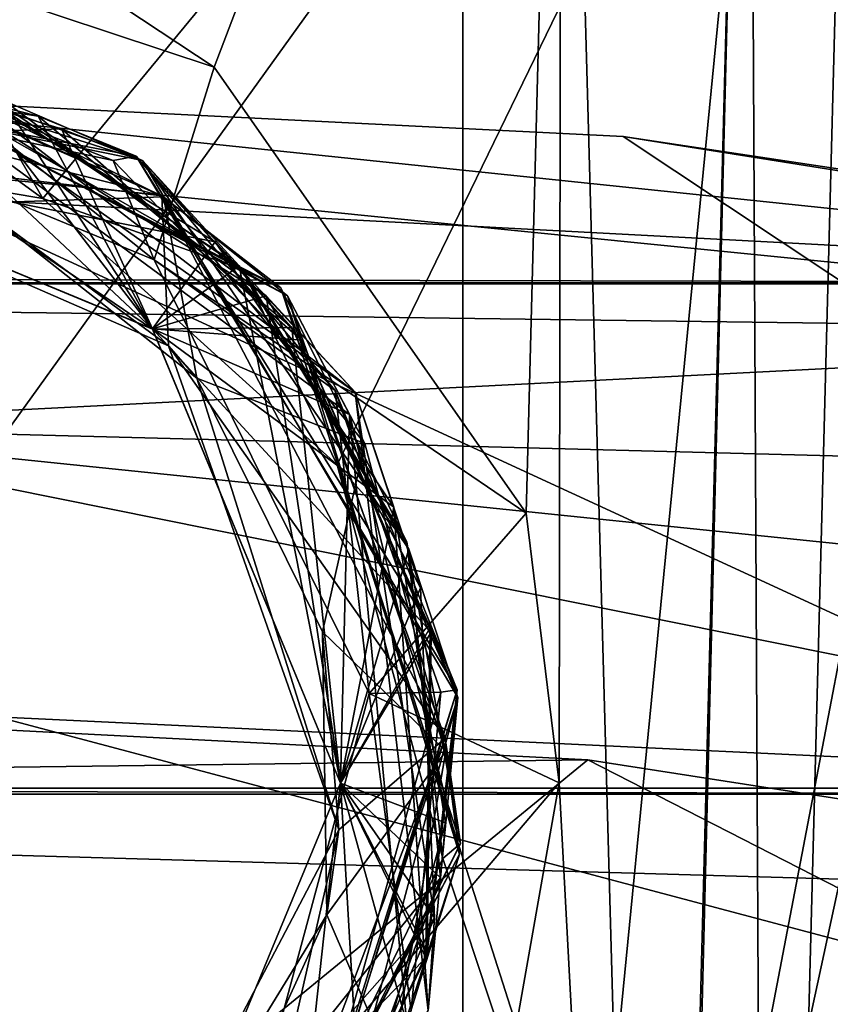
# Model space of a CAD drawing. Header units: millimetres. Extents: x -175 to 175, y 0 to 204.
# Tile 22 of 138: x -148.95 to -146.3, y 75.88 to 79.1. Entities that reach past the tile are written whole.
import ezdxf

# ---------------------------------------------------------------- set-up
doc = ezdxf.new("R2010")
doc.units = ezdxf.units.MM
doc.header["$LTSCALE"] = 65.185185
for name, color, linetype in [('1051', 7, 'CONTINUOUS'), ('1136', 7, 'CONTINUOUS'), ('1137', 7, 'CONTINUOUS'), ('1144', 7, 'CONTINUOUS'), ('1146', 7, 'CONTINUOUS'), ('1147', 7, 'CONTINUOUS'), ('1148', 7, 'CONTINUOUS'), ('1149', 7, 'CONTINUOUS'), ('1150', 7, 'CONTINUOUS'), ('1151', 7, 'CONTINUOUS'), ('1207', 7, 'CONTINUOUS'), ('1208', 7, 'CONTINUOUS'), ('1209', 7, 'CONTINUOUS'), ('1315', 7, 'CONTINUOUS'), ('1322', 7, 'CONTINUOUS'), ('1336', 7, 'CONTINUOUS'), ('1358', 7, 'CONTINUOUS'), ('1398', 7, 'CONTINUOUS'), ('857', 7, 'CONTINUOUS'), ('860', 7, 'CONTINUOUS'), ('862', 7, 'CONTINUOUS'), ('900', 7, 'CONTINUOUS'), ('902', 7, 'CONTINUOUS')]:
    doc.layers.add(name, color=color, linetype=linetype)

msp = doc.modelspace()

# ---------------------------------------------------------------- linework, layer by layer
at = {"layer": '1051', "color": 7, "linetype": 'CONTINUOUS', "true_color": 0xe0f2ff}
for points in [[(-147.1771, 81.9183, 8.8226), (-147.2932, 77.4831, 8.7064), (-147.1846, 76.6018, 8.6746), (-147.1771, 81.9183, 8.8226)], [(-146.8621, 70.5633, 8.3158), (-147.1771, 81.9183, 8.8226), (-147.1846, 76.6018, 8.6746), (-146.8621, 70.5633, 8.3158)], [(-147.1771, 81.9183, 8.8226), (-146.8621, 70.5633, 8.3158), (-146.5645, 81.9257, 8.6133), (-147.1771, 81.9183, 8.8226)], [(-146.8621, 70.5633, 8.3158), (-146.8518, 70.5632, 8.3077), (-146.5645, 81.9257, 8.6133), (-146.8621, 70.5633, 8.3158)], [(-146.8518, 70.5632, 8.3077), (-146.5063, 70.5681, 7.7754), (-146.5645, 81.9257, 8.6133), (-146.8518, 70.5632, 8.3077)], [(-146.5063, 70.5681, 7.7754), (-146.209, 81.9223, 8.0727), (-146.5645, 81.9257, 8.6133), (-146.5063, 70.5681, 7.7754)], [(-147.3393, 75.7243, 8.6604), (-146.8621, 70.5633, 8.3158), (-147.1846, 76.6018, 8.6746), (-147.3393, 75.7243, 8.6604)]]:
    msp.add_3dface(points, dxfattribs=at)
at = {"layer": '1136', "color": 7, "linetype": 'CONTINUOUS', "true_color": 0xe0f2ff}
for points in [[(-150, 78.7, 7.5277), (-148.5151, 78.085, 7.4277), (-150, 78.7, 7.6919), (-150, 78.7, 7.5277)], [(-150, 78.7, 7.6919), (-148.5151, 78.085, 7.4277), (-148.5149, 78.0847, 7.5919), (-150, 78.7, 7.6919)], [(-148.5151, 78.085, 7.4277), (-147.9, 76.6002, 7.3277), (-148.5149, 78.0847, 7.5919), (-148.5151, 78.085, 7.4277)], [(-148.5149, 78.0847, 7.5919), (-147.9, 76.6002, 7.3277), (-147.9, 76.5998, 7.4919), (-148.5149, 78.0847, 7.5919)], [(-147.9, 76.5998, 7.4919), (-148.5149, 75.1153, 7.2278), (-148.5151, 75.115, 7.3919), (-147.9, 76.5998, 7.4919)], [(-147.9, 76.6002, 7.3277), (-148.5149, 75.1153, 7.2278), (-147.9, 76.5998, 7.4919), (-147.9, 76.6002, 7.3277)]]:
    msp.add_3dface(points, dxfattribs=at)
at = {"layer": '1137', "color": 7, "linetype": 'CONTINUOUS', "true_color": 0xe0f2ff}
for points in [[(-148.3127, 78.9406, 8.7446), (-150, 79.5, 8.7592), (-148.5091, 78.3109, 8.1286), (-148.3127, 78.9406, 8.7446)], [(-150, 79.5, 8.7592), (-150, 78.9251, 8.1843), (-148.5091, 78.3109, 8.1286), (-150, 79.5, 8.7592)], [(-147.2932, 77.4831, 8.7064), (-148.3127, 78.9406, 8.7446), (-148.5091, 78.3109, 8.1286), (-147.2932, 77.4831, 8.7064)], [(-147.8063, 76.8933, 8.0725), (-147.2932, 77.4831, 8.7064), (-148.5091, 78.3109, 8.1286), (-147.8063, 76.8933, 8.0725)], [(-147.1846, 76.6018, 8.6746), (-147.2932, 77.4831, 8.7064), (-147.8063, 76.8933, 8.0725), (-147.1846, 76.6018, 8.6746)], [(-148.2111, 75.3951, 8.0161), (-147.1846, 76.6018, 8.6746), (-147.8063, 76.8933, 8.0725), (-148.2111, 75.3951, 8.0161)], [(-147.3393, 75.7243, 8.6604), (-147.1846, 76.6018, 8.6746), (-148.2111, 75.3951, 8.0161), (-147.3393, 75.7243, 8.6604)]]:
    msp.add_3dface(points, dxfattribs=at)
at = {"layer": '1144', "color": 7, "linetype": 'CONTINUOUS', "true_color": 0xe0f2ff}
msp.add_3dface([(-146.209, 81.9223, 8.0727), (-146.5063, 70.5681, 7.7754), (-146.1504, 70.5787, 7.2351), (-146.209, 81.9223, 8.0727)], dxfattribs=at)
at = {"layer": '1146', "color": 7, "linetype": 'CONTINUOUS', "true_color": 0xe0f2ff}
for points in [[(-150, 78.7, 7.6919), (-148.5149, 78.0847, 7.5919), (-149.9358, 79.0459, 7.9095), (-150, 78.7, 7.6919)], [(-149.9358, 79.0459, 7.9095), (-148.5149, 78.0847, 7.5919), (-148.8893, 78.7802, 7.8528), (-149.9358, 79.0459, 7.9095)], [(-148.5152, 78.0851, 5.9919), (-149.1319, 78.8876, 6.2666), (-150, 78.7, 6.0919), (-148.5152, 78.0851, 5.9919)], [(-148.2318, 78.2913, 6.21), (-149.1319, 78.8876, 6.2666), (-148.5152, 78.0851, 5.9919), (-148.2318, 78.2913, 6.21)], [(-150, 78.7, 6.8919), (-148.5151, 78.085, 6.7919), (-149.0092, 78.8372, 7.0597), (-150, 78.7, 6.8919)], [(-149.0092, 78.8372, 7.0597), (-148.5151, 78.085, 6.7919), (-148.1428, 78.1929, 7.0031), (-149.0092, 78.8372, 7.0597)], [(-148.8893, 78.7802, 7.8528), (-148.5149, 78.0847, 7.5919), (-148.0591, 78.0899, 7.7962), (-148.8893, 78.7802, 7.8528)], [(-147.9, 76.6001, 5.8919), (-148.2318, 78.2913, 6.21), (-148.5152, 78.0851, 5.9919), (-147.9, 76.6001, 5.8919)], [(-147.6761, 77.3656, 6.1533), (-148.2318, 78.2913, 6.21), (-147.9, 76.6001, 5.8919), (-147.6761, 77.3656, 6.1533)], [(-148.5151, 78.085, 6.7919), (-147.9, 76.6002, 6.6919), (-148.1428, 78.1929, 7.0031), (-148.5151, 78.085, 6.7919)], [(-148.1428, 78.1929, 7.0031), (-147.9, 76.6002, 6.6919), (-147.638, 77.2385, 6.9464), (-148.1428, 78.1929, 7.0031)], [(-148.5149, 78.0847, 7.5919), (-147.9, 76.5998, 7.4919), (-148.0591, 78.0899, 7.7962), (-148.5149, 78.0847, 7.5919)], [(-148.0591, 78.0899, 7.7962), (-147.9, 76.5998, 7.4919), (-147.6069, 77.1095, 7.7395), (-148.0591, 78.0899, 7.7962)], [(-147.5728, 76.2909, 6.0967), (-147.6761, 77.3656, 6.1533), (-147.9, 76.6001, 5.8919), (-147.5728, 76.2909, 6.0967)], [(-147.638, 77.2385, 6.9464), (-147.9, 76.6002, 6.6919), (-147.5931, 76.1598, 6.8898), (-147.638, 77.2385, 6.9464)], [(-147.6069, 77.1095, 7.7395), (-147.9, 76.5998, 7.4919), (-147.6205, 76.0299, 7.6829), (-147.6069, 77.1095, 7.7395)], [(-147.9, 76.5998, 7.4919), (-148.5151, 75.115, 7.3919), (-147.6205, 76.0299, 7.6829), (-147.9, 76.5998, 7.4919)], [(-148.515, 75.1151, 5.7919), (-147.5728, 76.2909, 6.0967), (-147.9, 76.6001, 5.8919), (-148.515, 75.1151, 5.7919)], [(-147.9, 76.6002, 6.6919), (-148.5149, 75.1153, 6.5919), (-147.5931, 76.1598, 6.8898), (-147.9, 76.6002, 6.6919)], [(-147.9422, 75.2763, 6.04), (-147.5728, 76.2909, 6.0967), (-148.515, 75.1151, 5.7919), (-147.9422, 75.2763, 6.04)], [(-147.5931, 76.1598, 6.8898), (-148.5149, 75.1153, 6.5919), (-148.0169, 75.1667, 6.8331), (-147.5931, 76.1598, 6.8898)], [(-147.6205, 76.0299, 7.6829), (-148.5151, 75.115, 7.3919), (-148.0975, 75.0613, 7.6262), (-147.6205, 76.0299, 7.6829)]]:
    msp.add_3dface(points, dxfattribs=at)
at = {"layer": '1147', "color": 7, "linetype": 'CONTINUOUS', "true_color": 0xe0f2ff}
for points in [[(-149.9358, 79.0459, 7.9095), (-148.8893, 78.7802, 7.8528), (-150.5667, 79.0349, 8.0389), (-149.9358, 79.0459, 7.9095)], [(-149.0092, 78.8372, 7.0597), (-148.1428, 78.1929, 7.0031), (-149.5142, 79.0523, 7.1849), (-149.0092, 78.8372, 7.0597)], [(-149.5142, 79.0523, 7.1849), (-148.1428, 78.1929, 7.0031), (-147.8516, 77.8785, 7.0782), (-149.5142, 79.0523, 7.1849)], [(-149.5142, 79.0523, 7.1849), (-147.8516, 77.8785, 7.0782), (-149.2024, 78.9131, 7.2645), (-149.5142, 79.0523, 7.1849)], [(-150.5667, 79.0349, 8.0389), (-148.8893, 78.7802, 7.8528), (-148.5684, 78.6495, 7.9322), (-150.5667, 79.0349, 8.0389)], [(-150.5667, 79.0349, 8.0389), (-148.5684, 78.6495, 7.9322), (-149.6165, 79.0166, 8.0868), (-150.5667, 79.0349, 8.0389)], [(-150.5422, 79.0405, 6.4376), (-149.1319, 78.8876, 6.2666), (-148.5478, 78.635, 6.3309), (-150.5422, 79.0405, 6.4376)], [(-150.5422, 79.0405, 6.4376), (-148.5478, 78.635, 6.3309), (-149.8138, 79.0397, 6.4971), (-150.5422, 79.0405, 6.4376)], [(-149.8138, 79.0397, 6.4971), (-148.5478, 78.635, 6.3309), (-148.8126, 78.7393, 6.4423), (-149.8138, 79.0397, 6.4971)], [(-149.6165, 79.0166, 8.0868), (-148.5684, 78.6495, 7.9322), (-148.643, 78.636, 8.032), (-149.6165, 79.0166, 8.0868)], [(-149.2024, 78.9131, 7.2645), (-147.8516, 77.8785, 7.0782), (-148.3098, 78.3692, 7.2097), (-149.2024, 78.9131, 7.2645)], [(-149.1319, 78.8876, 6.2666), (-148.2318, 78.2913, 6.21), (-148.5478, 78.635, 6.3309), (-149.1319, 78.8876, 6.2666)], [(-148.8893, 78.7802, 7.8528), (-148.0591, 78.0899, 7.7962), (-148.5684, 78.6495, 7.9322), (-148.8893, 78.7802, 7.8528)], [(-148.8126, 78.7393, 6.4423), (-148.5478, 78.635, 6.3309), (-148.0281, 78.0485, 6.3875), (-148.8126, 78.7393, 6.4423)], [(-148.643, 78.636, 8.032), (-148.5684, 78.6495, 7.9322), (-147.9171, 77.8839, 7.9771), (-148.643, 78.636, 8.032)], [(-148.0591, 78.0899, 7.7962), (-147.6069, 77.1095, 7.7395), (-148.5684, 78.6495, 7.9322), (-148.0591, 78.0899, 7.7962)], [(-148.5684, 78.6495, 7.9322), (-147.6069, 77.1095, 7.7395), (-147.5188, 76.9058, 7.8254), (-148.5684, 78.6495, 7.9322)], [(-148.5684, 78.6495, 7.9322), (-147.5188, 76.9058, 7.8254), (-147.9171, 77.8839, 7.9771), (-148.5684, 78.6495, 7.9322)], [(-148.2318, 78.2913, 6.21), (-147.6761, 77.3656, 6.1533), (-148.5478, 78.635, 6.3309), (-148.2318, 78.2913, 6.21)], [(-148.5478, 78.635, 6.3309), (-147.6761, 77.3656, 6.1533), (-147.5158, 76.8808, 6.2241), (-148.5478, 78.635, 6.3309)], [(-148.5478, 78.635, 6.3309), (-147.5158, 76.8808, 6.2241), (-148.0281, 78.0485, 6.3875), (-148.5478, 78.635, 6.3309)], [(-148.3098, 78.3692, 7.2097), (-147.8516, 77.8785, 7.0782), (-147.7257, 77.5024, 7.1549), (-148.3098, 78.3692, 7.2097)], [(-148.1428, 78.1929, 7.0031), (-147.638, 77.2385, 6.9464), (-147.8516, 77.8785, 7.0782), (-148.1428, 78.1929, 7.0031)], [(-148.0281, 78.0485, 6.3875), (-147.5158, 76.8808, 6.2241), (-147.6035, 77.0934, 6.3327), (-148.0281, 78.0485, 6.3875)], [(-147.9171, 77.8839, 7.9771), (-147.5188, 76.9058, 7.8254), (-147.5714, 76.8974, 7.9223), (-147.9171, 77.8839, 7.9771)], [(-147.638, 77.2385, 6.9464), (-147.5931, 76.1598, 6.8898), (-147.8516, 77.8785, 7.0782), (-147.638, 77.2385, 6.9464)], [(-147.8516, 77.8785, 7.0782), (-147.5931, 76.1598, 6.8898), (-147.6129, 75.8573, 6.9714), (-147.8516, 77.8785, 7.0782)], [(-147.8516, 77.8785, 7.0782), (-147.6129, 75.8573, 6.9714), (-147.7257, 77.5024, 7.1549), (-147.8516, 77.8785, 7.0782)], [(-147.7257, 77.5024, 7.1549), (-147.6129, 75.8573, 6.9714), (-147.5566, 76.4708, 7.1001), (-147.7257, 77.5024, 7.1549)], [(-147.6761, 77.3656, 6.1533), (-147.5728, 76.2909, 6.0967), (-147.5158, 76.8808, 6.2241), (-147.6761, 77.3656, 6.1533)], [(-147.6069, 77.1095, 7.7395), (-147.6205, 76.0299, 7.6829), (-147.5188, 76.9058, 7.8254), (-147.6069, 77.1095, 7.7395)], [(-147.6035, 77.0934, 6.3327), (-147.5158, 76.8808, 6.2241), (-147.6162, 76.0482, 6.2778), (-147.6035, 77.0934, 6.3327)], [(-147.5188, 76.9058, 7.8254), (-148.0975, 75.0613, 7.6262), (-148.1136, 74.9594, 7.7187), (-147.5188, 76.9058, 7.8254)], [(-147.5188, 76.9058, 7.8254), (-148.1136, 74.9594, 7.7187), (-147.5714, 76.8974, 7.9223), (-147.5188, 76.9058, 7.8254)], [(-147.5714, 76.8974, 7.9223), (-148.1136, 74.9594, 7.7187), (-147.6689, 75.8567, 7.8675), (-147.5714, 76.8974, 7.9223)], [(-147.6205, 76.0299, 7.6829), (-148.0975, 75.0613, 7.6262), (-147.5188, 76.9058, 7.8254), (-147.6205, 76.0299, 7.6829)], [(-147.5158, 76.8808, 6.2241), (-147.9422, 75.2763, 6.04), (-148.1302, 74.9405, 6.1174), (-147.5158, 76.8808, 6.2241)], [(-147.5158, 76.8808, 6.2241), (-148.1302, 74.9405, 6.1174), (-147.6162, 76.0482, 6.2778), (-147.5158, 76.8808, 6.2241)], [(-147.5728, 76.2909, 6.0967), (-147.9422, 75.2763, 6.04), (-147.5158, 76.8808, 6.2241), (-147.5728, 76.2909, 6.0967)], [(-147.5566, 76.4708, 7.1001), (-147.6129, 75.8573, 6.9714), (-147.8335, 75.4629, 7.0453), (-147.5566, 76.4708, 7.1001)], [(-147.5931, 76.1598, 6.8898), (-148.0169, 75.1667, 6.8331), (-147.6129, 75.8573, 6.9714), (-147.5931, 76.1598, 6.8898)], [(-147.6162, 76.0482, 6.2778), (-148.1302, 74.9405, 6.1174), (-148.0641, 75.1037, 6.223), (-147.6162, 76.0482, 6.2778)]]:
    msp.add_3dface(points, dxfattribs=at)
at = {"layer": '1148', "color": 7, "linetype": 'CONTINUOUS', "true_color": 0xe0f2ff}
for points in [[(-149.8138, 79.0397, 6.4971), (-148.8126, 78.7393, 6.4423), (-150, 78.7, 6.7277), (-149.8138, 79.0397, 6.4971)], [(-150, 78.9251, 8.1843), (-149.6165, 79.0166, 8.0868), (-148.643, 78.636, 8.032), (-150, 78.9251, 8.1843)], [(-148.5091, 78.3109, 8.1286), (-150, 78.9251, 8.1843), (-148.643, 78.636, 8.032), (-148.5091, 78.3109, 8.1286)], [(-150, 78.7, 7.5277), (-149.2024, 78.9131, 7.2645), (-148.3098, 78.3692, 7.2097), (-150, 78.7, 7.5277)], [(-150, 78.7, 6.7277), (-148.8126, 78.7393, 6.4423), (-148.5152, 78.0851, 6.6277), (-150, 78.7, 6.7277)], [(-148.8126, 78.7393, 6.4423), (-148.0281, 78.0485, 6.3875), (-148.5152, 78.0851, 6.6277), (-148.8126, 78.7393, 6.4423)], [(-148.5151, 78.085, 7.4277), (-150, 78.7, 7.5277), (-148.3098, 78.3692, 7.2097), (-148.5151, 78.085, 7.4277)], [(-148.5091, 78.3109, 8.1286), (-148.643, 78.636, 8.032), (-147.9171, 77.8839, 7.9771), (-148.5091, 78.3109, 8.1286)], [(-148.5151, 78.085, 7.4277), (-148.3098, 78.3692, 7.2097), (-147.7257, 77.5024, 7.1549), (-148.5151, 78.085, 7.4277)], [(-147.8063, 76.8933, 8.0725), (-148.5091, 78.3109, 8.1286), (-147.9171, 77.8839, 7.9771), (-147.8063, 76.8933, 8.0725)], [(-148.0281, 78.0485, 6.3875), (-147.6035, 77.0934, 6.3327), (-148.5152, 78.0851, 6.6277), (-148.0281, 78.0485, 6.3875)], [(-148.5152, 78.0851, 6.6277), (-147.6035, 77.0934, 6.3327), (-147.9, 76.6001, 6.5277), (-148.5152, 78.0851, 6.6277)], [(-147.9, 76.6002, 7.3277), (-148.5151, 78.085, 7.4277), (-147.7257, 77.5024, 7.1549), (-147.9, 76.6002, 7.3277)], [(-147.8063, 76.8933, 8.0725), (-147.9171, 77.8839, 7.9771), (-147.5714, 76.8974, 7.9223), (-147.8063, 76.8933, 8.0725)], [(-147.9, 76.6002, 7.3277), (-147.7257, 77.5024, 7.1549), (-147.5566, 76.4708, 7.1001), (-147.9, 76.6002, 7.3277)], [(-147.6035, 77.0934, 6.3327), (-147.6162, 76.0482, 6.2778), (-147.9, 76.6001, 6.5277), (-147.6035, 77.0934, 6.3327)], [(-148.2111, 75.3951, 8.0161), (-147.8063, 76.8933, 8.0725), (-147.6689, 75.8567, 7.8675), (-148.2111, 75.3951, 8.0161)], [(-147.8063, 76.8933, 8.0725), (-147.5714, 76.8974, 7.9223), (-147.6689, 75.8567, 7.8675), (-147.8063, 76.8933, 8.0725)], [(-147.9, 76.6001, 6.5277), (-148.0641, 75.1037, 6.223), (-148.515, 75.1151, 6.4277), (-147.9, 76.6001, 6.5277)], [(-148.5149, 75.1153, 7.2278), (-147.9, 76.6002, 7.3277), (-147.8335, 75.4629, 7.0453), (-148.5149, 75.1153, 7.2278)], [(-147.6162, 76.0482, 6.2778), (-148.0641, 75.1037, 6.223), (-147.9, 76.6001, 6.5277), (-147.6162, 76.0482, 6.2778)], [(-147.9, 76.6002, 7.3277), (-147.5566, 76.4708, 7.1001), (-147.8335, 75.4629, 7.0453), (-147.9, 76.6002, 7.3277)]]:
    msp.add_3dface(points, dxfattribs=at)
at = {"layer": '1149', "color": 7, "linetype": 'CONTINUOUS', "true_color": 0xe0f2ff}
for points in [[(-148.4786, 78.5163, 5.4274), (-149.4123, 78.9752, 5.4819), (-149.0975, 78.4962, 5.2353), (-148.4786, 78.5163, 5.4274)], [(-150.0013, 78.7008, 4.5), (-148.8735, 78.5115, 4.5), (-149.0785, 78.8666, 4.6637), (-150.0013, 78.7008, 4.5)], [(-149.0785, 78.8666, 4.6637), (-148.8735, 78.5115, 4.5), (-148.2201, 78.2789, 4.6091), (-149.0785, 78.8666, 4.6637)], [(-148.3702, 77.9242, 5.1788), (-148.4786, 78.5163, 5.4274), (-149.0975, 78.4962, 5.2353), (-148.3702, 77.9242, 5.1788)], [(-148.8735, 78.5115, 4.5), (-147.9113, 77.6408, 4.5), (-148.2201, 78.2789, 4.6091), (-148.8735, 78.5115, 4.5)], [(-147.82, 77.711, 5.3728), (-148.4786, 78.5163, 5.4274), (-148.3702, 77.9242, 5.1788), (-147.82, 77.711, 5.3728)], [(-148.2201, 78.2789, 4.6091), (-147.9113, 77.6408, 4.5), (-147.6834, 77.3876, 4.5546), (-148.2201, 78.2789, 4.6091)], [(-147.9592, 77.0951, 5.1222), (-147.82, 77.711, 5.3728), (-148.3702, 77.9242, 5.1788), (-147.9592, 77.0951, 5.1222)], [(-147.5555, 76.7049, 5.3183), (-147.82, 77.711, 5.3728), (-147.9592, 77.0951, 5.1222), (-147.5555, 76.7049, 5.3183)], [(-147.9113, 77.6408, 4.5), (-147.5656, 76.354, 4.5), (-147.6834, 77.3876, 4.5546), (-147.9113, 77.6408, 4.5)], [(-147.9445, 76.17, 5.0656), (-147.5555, 76.7049, 5.3183), (-147.9592, 77.0951, 5.1222), (-147.9445, 76.17, 5.0656)], [(-147.7329, 75.6798, 5.2637), (-147.5555, 76.7049, 5.3183), (-147.9445, 76.17, 5.0656), (-147.7329, 75.6798, 5.2637)], [(-148.3288, 75.3284, 5.0091), (-147.7329, 75.6798, 5.2637), (-147.9445, 76.17, 5.0656), (-148.3288, 75.3284, 5.0091)]]:
    msp.add_3dface(points, dxfattribs=at)
at = {"layer": '1150', "color": 7, "linetype": 'CONTINUOUS', "true_color": 0xe0f2ff}
for points in [[(-150.4237, 79.0098, 4.929), (-149.7946, 79.0915, 4.7993), (-148.484, 78.5205, 4.8217), (-150.4237, 79.0098, 4.929)], [(-149.0785, 78.8666, 4.6637), (-148.2201, 78.2789, 4.6091), (-149.7946, 79.0915, 4.7993), (-149.0785, 78.8666, 4.6637)], [(-148.2201, 78.2789, 4.6091), (-148.0957, 78.2198, 4.6996), (-149.7946, 79.0915, 4.7993), (-148.2201, 78.2789, 4.6091)], [(-149.7946, 79.0915, 4.7993), (-148.0957, 78.2198, 4.6996), (-148.484, 78.5205, 4.8217), (-149.7946, 79.0915, 4.7993)], [(-149.4123, 78.9752, 5.4819), (-148.4786, 78.5163, 5.4274), (-149.7601, 79.0885, 5.5976), (-149.4123, 78.9752, 5.4819)], [(-148.4786, 78.5163, 5.4274), (-148.0735, 78.1933, 5.4978), (-149.7601, 79.0885, 5.5976), (-148.4786, 78.5163, 5.4274)], [(-149.7601, 79.0885, 5.5976), (-148.0735, 78.1933, 5.4978), (-149.4821, 78.9913, 5.6796), (-149.7601, 79.0885, 5.5976)], [(-149.4821, 78.9913, 5.6796), (-148.0735, 78.1933, 5.4978), (-147.8709, 77.8056, 5.5724), (-149.4821, 78.9913, 5.6796)], [(-148.484, 78.5205, 4.8217), (-148.0957, 78.2198, 4.6996), (-147.5577, 76.7475, 4.7145), (-148.484, 78.5205, 4.8217)], [(-148.4786, 78.5163, 5.4274), (-147.82, 77.711, 5.3728), (-148.0735, 78.1933, 5.4978), (-148.4786, 78.5163, 5.4274)], [(-148.2201, 78.2789, 4.6091), (-147.6834, 77.3876, 4.5546), (-148.0957, 78.2198, 4.6996), (-148.2201, 78.2789, 4.6091)], [(-147.6834, 77.3876, 4.5546), (-147.5078, 76.4032, 4.5998), (-148.0957, 78.2198, 4.6996), (-147.6834, 77.3876, 4.5546)], [(-148.0957, 78.2198, 4.6996), (-147.5078, 76.4032, 4.5998), (-147.5577, 76.7475, 4.7145), (-148.0957, 78.2198, 4.6996)], [(-147.82, 77.711, 5.3728), (-147.5555, 76.7049, 5.3183), (-148.0735, 78.1933, 5.4978), (-147.82, 77.711, 5.3728)], [(-147.5555, 76.7049, 5.3183), (-147.5107, 76.3687, 5.398), (-148.0735, 78.1933, 5.4978), (-147.5555, 76.7049, 5.3183)], [(-148.0735, 78.1933, 5.4978), (-147.5107, 76.3687, 5.398), (-147.8709, 77.8056, 5.5724), (-148.0735, 78.1933, 5.4978)], [(-147.8709, 77.8056, 5.5724), (-147.5107, 76.3687, 5.398), (-147.6829, 75.814, 5.4652), (-147.8709, 77.8056, 5.5724)], [(-147.6834, 77.3876, 4.5546), (-147.5656, 76.354, 4.5), (-147.5078, 76.4032, 4.5998), (-147.6834, 77.3876, 4.5546)], [(-147.5577, 76.7475, 4.7145), (-147.5078, 76.4032, 4.5998), (-148.2639, 74.8758, 4.6072), (-147.5577, 76.7475, 4.7145)], [(-147.5555, 76.7049, 5.3183), (-147.7329, 75.6798, 5.2637), (-147.5107, 76.3687, 5.398), (-147.5555, 76.7049, 5.3183)], [(-147.5656, 76.354, 4.5), (-148.3736, 74.7014, 4.5), (-147.5078, 76.4032, 4.5998), (-147.5656, 76.354, 4.5)], [(-147.5078, 76.4032, 4.5998), (-148.3736, 74.7014, 4.5), (-148.2639, 74.8758, 4.6072), (-147.5078, 76.4032, 4.5998)], [(-148.3201, 74.821, 5.2092), (-148.4, 74.679, 5.2982), (-147.5107, 76.3687, 5.398), (-148.3201, 74.821, 5.2092)], [(-147.5107, 76.3687, 5.398), (-148.4, 74.679, 5.2982), (-147.6829, 75.814, 5.4652), (-147.5107, 76.3687, 5.398)], [(-147.7329, 75.6798, 5.2637), (-148.3201, 74.821, 5.2092), (-147.5107, 76.3687, 5.398), (-147.7329, 75.6798, 5.2637)]]:
    msp.add_3dface(points, dxfattribs=at)
at = {"layer": '1151', "color": 7, "linetype": 'CONTINUOUS', "true_color": 0xe0f2ff}
for points in [[(-150.4237, 79.0098, 4.929), (-148.484, 78.5205, 4.8217), (-150, 78.7, 5.1277), (-150.4237, 79.0098, 4.929)], [(-150, 78.7, 5.9277), (-149.4821, 78.9913, 5.6796), (-148.5151, 78.085, 5.8277), (-150, 78.7, 5.9277)], [(-149.4821, 78.9913, 5.6796), (-147.8709, 77.8056, 5.5724), (-148.5151, 78.085, 5.8277), (-149.4821, 78.9913, 5.6796)], [(-150, 78.7, 5.1277), (-148.484, 78.5205, 4.8217), (-148.4621, 78.03, 5.0231), (-150, 78.7, 5.1277)], [(-148.484, 78.5205, 4.8217), (-147.5577, 76.7475, 4.7145), (-148.4621, 78.03, 5.0231), (-148.484, 78.5205, 4.8217)], [(-148.5151, 78.085, 5.8277), (-147.8709, 77.8056, 5.5724), (-147.9, 76.6002, 5.7277), (-148.5151, 78.085, 5.8277)], [(-148.4621, 78.03, 5.0231), (-147.5577, 76.7475, 4.7145), (-147.9055, 76.4476, 4.9185), (-148.4621, 78.03, 5.0231)], [(-147.8709, 77.8056, 5.5724), (-147.6829, 75.814, 5.4652), (-147.9, 76.6002, 5.7277), (-147.8709, 77.8056, 5.5724)], [(-147.5577, 76.7475, 4.7145), (-148.2639, 74.8758, 4.6072), (-147.9055, 76.4476, 4.9185), (-147.5577, 76.7475, 4.7145)], [(-147.9, 76.6002, 5.7277), (-147.6829, 75.814, 5.4652), (-148.5149, 75.1153, 5.6277), (-147.9, 76.6002, 5.7277)], [(-147.9055, 76.4476, 4.9185), (-148.2639, 74.8758, 4.6072), (-148.6853, 74.9625, 4.8139), (-147.9055, 76.4476, 4.9185)]]:
    msp.add_3dface(points, dxfattribs=at)
at = {"layer": '1207', "color": 7, "linetype": 'CONTINUOUS', "true_color": 0xe0f2ff}
for points in [[(-148.5151, 78.085, 6.7919), (-150, 78.7, 6.8919), (-148.5152, 78.0851, 6.6277), (-148.5151, 78.085, 6.7919)], [(-150, 78.7, 6.8919), (-150, 78.7, 6.7277), (-148.5152, 78.0851, 6.6277), (-150, 78.7, 6.8919)], [(-148.5151, 78.085, 6.7919), (-148.5152, 78.0851, 6.6277), (-147.9, 76.6001, 6.5277), (-148.5151, 78.085, 6.7919)], [(-147.9, 76.6002, 6.6919), (-148.5151, 78.085, 6.7919), (-147.9, 76.6001, 6.5277), (-147.9, 76.6002, 6.6919)], [(-148.5149, 75.1153, 6.5919), (-147.9, 76.6001, 6.5277), (-148.515, 75.1151, 6.4277), (-148.5149, 75.1153, 6.5919)], [(-148.5149, 75.1153, 6.5919), (-147.9, 76.6002, 6.6919), (-147.9, 76.6001, 6.5277), (-148.5149, 75.1153, 6.5919)]]:
    msp.add_3dface(points, dxfattribs=at)
at = {"layer": '1208', "color": 7, "linetype": 'CONTINUOUS', "true_color": 0xe0f2ff}
for points in [[(-148.5152, 78.0851, 5.9919), (-150, 78.7, 6.0919), (-148.5151, 78.085, 5.8277), (-148.5152, 78.0851, 5.9919)], [(-150, 78.7, 6.0919), (-150, 78.7, 5.9277), (-148.5151, 78.085, 5.8277), (-150, 78.7, 6.0919)], [(-147.9, 76.6001, 5.8919), (-148.5152, 78.0851, 5.9919), (-147.9, 76.6002, 5.7277), (-147.9, 76.6001, 5.8919)], [(-148.5152, 78.0851, 5.9919), (-148.5151, 78.085, 5.8277), (-147.9, 76.6002, 5.7277), (-148.5152, 78.0851, 5.9919)], [(-148.515, 75.1151, 5.7919), (-147.9, 76.6001, 5.8919), (-148.5149, 75.1153, 5.6277), (-148.515, 75.1151, 5.7919)], [(-147.9, 76.6001, 5.8919), (-147.9, 76.6002, 5.7277), (-148.5149, 75.1153, 5.6277), (-147.9, 76.6001, 5.8919)]]:
    msp.add_3dface(points, dxfattribs=at)
at = {"layer": '1209', "color": 7, "linetype": 'CONTINUOUS', "true_color": 0xe0f2ff}
for points in [[(-149.0975, 78.4962, 5.2353), (-150, 78.7, 5.2919), (-148.4621, 78.03, 5.0231), (-149.0975, 78.4962, 5.2353)], [(-150, 78.7, 5.2919), (-150, 78.7, 5.1277), (-148.4621, 78.03, 5.0231), (-150, 78.7, 5.2919)], [(-148.3702, 77.9242, 5.1788), (-149.0975, 78.4962, 5.2353), (-148.4621, 78.03, 5.0231), (-148.3702, 77.9242, 5.1788)], [(-148.3702, 77.9242, 5.1788), (-148.4621, 78.03, 5.0231), (-147.9055, 76.4476, 4.9185), (-148.3702, 77.9242, 5.1788)], [(-147.9592, 77.0951, 5.1222), (-148.3702, 77.9242, 5.1788), (-147.9055, 76.4476, 4.9185), (-147.9592, 77.0951, 5.1222)], [(-147.9445, 76.17, 5.0656), (-147.9592, 77.0951, 5.1222), (-147.9055, 76.4476, 4.9185), (-147.9445, 76.17, 5.0656)], [(-147.9445, 76.17, 5.0656), (-147.9055, 76.4476, 4.9185), (-148.6853, 74.9625, 4.8139), (-147.9445, 76.17, 5.0656)], [(-148.3288, 75.3284, 5.0091), (-147.9445, 76.17, 5.0656), (-148.6853, 74.9625, 4.8139), (-148.3288, 75.3284, 5.0091)]]:
    msp.add_3dface(points, dxfattribs=at)
at = {"layer": '1315', "color": 7, "linetype": 'CONTINUOUS', "true_color": 0xe0f2ff}
for points in [[(-146.9758, 78.7142, 9.761), (-150, 78.8646, 9.761), (-140.8571, 74.6505, 15.8359), (-146.9758, 78.7142, 9.761)], [(-140.8571, 74.6505, 15.8359), (-150, 78.8646, 9.761), (-150, 77.076, 14.1808), (-140.8571, 74.6505, 15.8359)], [(-143.9623, 78.2605, 9.761), (-146.9758, 78.7142, 9.761), (-140.8571, 74.6505, 15.8359), (-143.9623, 78.2605, 9.761)], [(-150, 74.6505, 18.2857), (-140.8571, 74.6505, 15.8359), (-150, 77.076, 14.1808), (-150, 74.6505, 18.2857)]]:
    msp.add_3dface(points, dxfattribs=at)
at = {"layer": '1322', "color": 7, "linetype": 'CONTINUOUS', "true_color": 0xe0f2ff}
for points in [[(-144, 78.0738, 9.5), (-150, 77.7671, 9.5), (-150, 78.6741, 9.5), (-144, 78.0738, 9.5)], [(-144, 77.6108, 9.5), (-150, 77.7671, 9.5), (-144, 78.0738, 9.5), (-144, 77.6108, 9.5)], [(-144, 77.1479, 9.5), (-150, 77.7671, 9.5), (-144, 77.6108, 9.5), (-144, 77.1479, 9.5)]]:
    msp.add_3dface(points, dxfattribs=at)
at = {"layer": '1336', "color": 7, "linetype": 'CONTINUOUS', "true_color": 0xe0f2ff}
for points in [[(-147.0907, 76.6762, 10.1634), (-150, 74.2974, 15.5137), (-150, 76.8254, 10.1634), (-147.0907, 76.6762, 10.1634)], [(-142.4391, 74.2974, 13.5466), (-150, 74.2974, 15.5137), (-147.0907, 76.6762, 10.1634), (-142.4391, 74.2974, 13.5466)], [(-144.1923, 76.2261, 10.1634), (-142.4391, 74.2974, 13.5466), (-147.0907, 76.6762, 10.1634), (-144.1923, 76.2261, 10.1634)]]:
    msp.add_3dface(points, dxfattribs=at)
at = {"layer": '1358', "color": 7, "linetype": 'CONTINUOUS', "true_color": 0xe0f2ff}
for points in [[(-156, 77.1479, 9.5), (-150, 77.7671, 9.5), (-144.1176, 76.5841, 9.6825), (-156, 77.1479, 9.5)], [(-150, 77.7671, 9.5), (-144, 77.1479, 9.5), (-144.1176, 76.5841, 9.6825), (-150, 77.7671, 9.5)], [(-156, 77.1479, 9.5), (-144.1176, 76.5841, 9.6825), (-155.8824, 76.5841, 9.6825), (-156, 77.1479, 9.5)], [(-147.0907, 76.6762, 10.1634), (-150, 76.8254, 10.1634), (-155.8782, 76.564, 9.6974), (-147.0907, 76.6762, 10.1634)], [(-144.1923, 76.2261, 10.1634), (-147.0907, 76.6762, 10.1634), (-155.8782, 76.564, 9.6974), (-144.1923, 76.2261, 10.1634)], [(-144.1176, 76.5841, 9.6825), (-144.1218, 76.564, 9.6974), (-155.8824, 76.5841, 9.6825), (-144.1176, 76.5841, 9.6825)], [(-155.8824, 76.5841, 9.6825), (-144.1218, 76.564, 9.6974), (-155.8782, 76.564, 9.6974), (-155.8824, 76.5841, 9.6825)], [(-144.1218, 76.564, 9.6974), (-144.1923, 76.2261, 10.1634), (-155.8782, 76.564, 9.6974), (-144.1218, 76.564, 9.6974)]]:
    msp.add_3dface(points, dxfattribs=at)
at = {"layer": '1398', "color": 7, "linetype": 'CONTINUOUS', "true_color": 0xe0f2ff}
for points in [[(-153.0243, 78.7142, 9.761), (-150, 78.8646, 9.761), (-143.9672, 78.2362, 9.5879), (-153.0243, 78.7142, 9.761)], [(-150, 78.8646, 9.761), (-146.9758, 78.7142, 9.761), (-143.9672, 78.2362, 9.5879), (-150, 78.8646, 9.761)], [(-156.0377, 78.2605, 9.761), (-153.0243, 78.7142, 9.761), (-143.9672, 78.2362, 9.5879), (-156.0377, 78.2605, 9.761)], [(-146.9758, 78.7142, 9.761), (-143.9623, 78.2605, 9.761), (-143.9672, 78.2362, 9.5879), (-146.9758, 78.7142, 9.761)], [(-144, 78.0738, 9.5), (-150, 78.6741, 9.5), (-156.032, 78.2322, 9.5821), (-144, 78.0738, 9.5)], [(-156.0377, 78.2605, 9.761), (-143.9672, 78.2362, 9.5879), (-156.0328, 78.2362, 9.5879), (-156.0377, 78.2605, 9.761)], [(-143.9672, 78.2362, 9.5879), (-143.968, 78.2322, 9.5821), (-156.0328, 78.2362, 9.5879), (-143.9672, 78.2362, 9.5879)], [(-156.0328, 78.2362, 9.5879), (-143.968, 78.2322, 9.5821), (-156.032, 78.2322, 9.5821), (-156.0328, 78.2362, 9.5879)], [(-143.968, 78.2322, 9.5821), (-144, 78.0738, 9.5), (-156.032, 78.2322, 9.5821), (-143.968, 78.2322, 9.5821)]]:
    msp.add_3dface(points, dxfattribs=at)
at = {"layer": '857', "color": 7, "linetype": 'CONTINUOUS', "true_color": 0xe0f2ff}
for points in [[(-152.5, 70.5738, -7.0255), (-152.5, 82.1131, -7.3277), (-147.5, 70.5738, -7.0255), (-152.5, 70.5738, -7.0255)], [(-147.5, 70.5738, -7.0255), (-152.5, 82.1131, -7.3277), (-147.5, 82.1131, -7.3277), (-147.5, 70.5738, -7.0255)]]:
    msp.add_3dface(points, dxfattribs=at)
at = {"layer": '860', "color": 7, "linetype": 'CONTINUOUS', "true_color": 0xe0f2ff}
for points in [[(-147.5, 70.5738, -7.0255), (-147.5, 82.1131, -7.3277), (-146.37, 82.1131, -7.2065), (-147.5, 70.5738, -7.0255)], [(-145.061, 81.866, -6.7293), (-147.5, 70.5738, -7.0255), (-145.2915, 82.1131, -6.8483), (-145.061, 81.866, -6.7293)], [(-145.2915, 82.1131, -6.8483), (-147.5, 70.5738, -7.0255), (-146.37, 82.1131, -7.2065), (-145.2915, 82.1131, -6.8483)], [(-147.5, 70.5738, -7.0255), (-145.061, 81.866, -6.7293), (-144.9872, 70.5738, -6.3522), (-147.5, 70.5738, -7.0255)]]:
    msp.add_3dface(points, dxfattribs=at)
at = {"layer": '862', "color": 7, "linetype": 'CONTINUOUS', "true_color": 0xe0f2ff}
for points in [[(-148.3127, 78.9406, 8.7446), (-147.1771, 81.9183, 8.8226), (-152.8229, 81.9183, 8.8226), (-148.3127, 78.9406, 8.7446)], [(-150, 79.5, 8.7592), (-148.3127, 78.9406, 8.7446), (-152.8229, 81.9183, 8.8226), (-150, 79.5, 8.7592)], [(-147.2932, 77.4831, 8.7064), (-147.1771, 81.9183, 8.8226), (-148.3127, 78.9406, 8.7446), (-147.2932, 77.4831, 8.7064)]]:
    msp.add_3dface(points, dxfattribs=at)
at = {"layer": '900', "color": 7, "linetype": 'CONTINUOUS', "true_color": 0xe0f2ff}
for points in [[(-154.5, 82.6, 4.5), (-145.5, 82.6, 4.5), (-148.8735, 78.5115, 4.5), (-154.5, 82.6, 4.5)], [(-150.0013, 78.7008, 4.5), (-154.5, 82.6, 4.5), (-148.8735, 78.5115, 4.5), (-150.0013, 78.7008, 4.5)], [(-148.8735, 78.5115, 4.5), (-145.5, 82.6, 4.5), (-147.9113, 77.6408, 4.5), (-148.8735, 78.5115, 4.5)], [(-145.5, 82.6, 4.5), (-145.5, 70.1, 4.5), (-147.9113, 77.6408, 4.5), (-145.5, 82.6, 4.5)], [(-147.9113, 77.6408, 4.5), (-145.5, 70.1, 4.5), (-147.5656, 76.354, 4.5), (-147.9113, 77.6408, 4.5)], [(-147.5656, 76.354, 4.5), (-145.5, 70.1, 4.5), (-148.3736, 74.7014, 4.5), (-147.5656, 76.354, 4.5)]]:
    msp.add_3dface(points, dxfattribs=at)
at = {"layer": '902', "color": 7, "linetype": 'CONTINUOUS', "true_color": 0xe0f2ff}
for points in [[(-145.5, 70.1, -4.5), (-145.5, 82.6, -4.5), (-154.5, 70.1, -4.5), (-145.5, 70.1, -4.5)], [(-145.5, 82.6, -4.5), (-154.5, 82.6, -4.5), (-154.5, 70.1, -4.5), (-145.5, 82.6, -4.5)]]:
    msp.add_3dface(points, dxfattribs=at)

doc.saveas('drawing.dxf')
